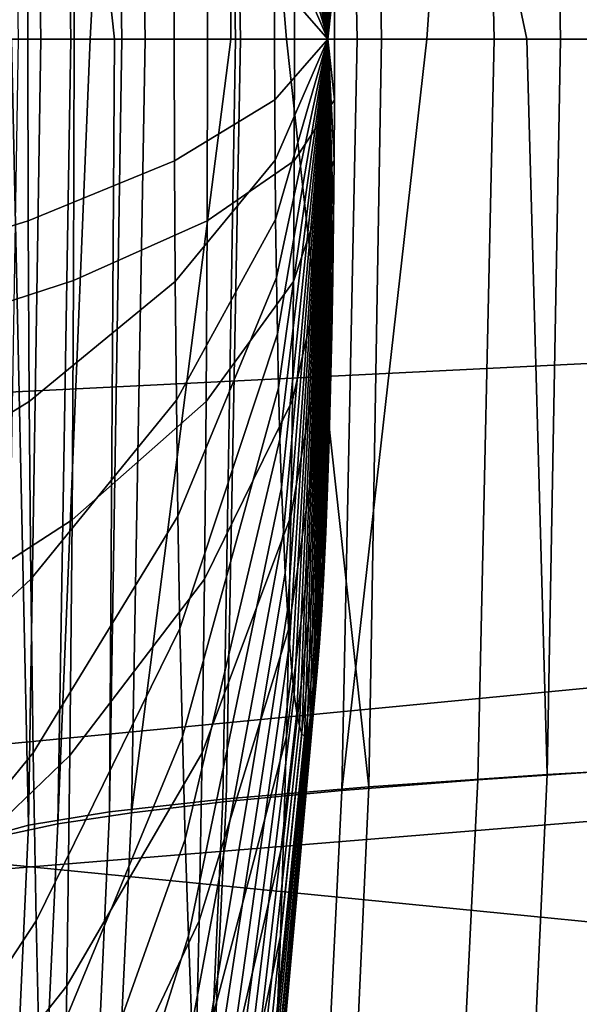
# Model space of a CAD drawing. Header units: metres. Extents: x -25 to 132, y -25 to 25.
# Tile 105 of 256: x 25.041 to 25.577, y -0.924 to 0.019. Entities that reach past the tile are written whole.
import ezdxf

# ---------------------------------------------------------------- set-up
doc = ezdxf.new("R2010")
doc.units = ezdxf.units.M
doc.layers.add('solid_12_061_071_XXX', color=7, linetype='CONTINUOUS')

msp = doc.modelspace()

# ---------------------------------------------------------------- linework, layer by layer
at = {"layer": 'solid_12_061_071_XXX'}
for points in [[(21.562113, -0.000203, 139.929031), (28.055143, 0.547611, 141.545975), (28.065462, 1.642213, 141.504379), (21.567163, 1.076086, 139.908661)], [(25.032942, 0, 12.227292), (25.002964, 0.765379, 11.590476), (25.049286, 0.752541, 12.930477), (25.060984, 0, 12.92917)], [(25.02696, 0.762234, 92.446846), (25.039236, -0.000037, 92.449142), (25.089922, -0.000018, 91.9412), (25.077284, 0.751453, 91.942482)], [(25.131811, 0, 14.173854), (25.049286, 0.752541, 12.930477), (25.126797, 0.740017, 14.269464), (25.138563, 0, 14.272238)], [(25.131811, 0, 14.173854), (25.060984, 0, 12.92917), (25.049286, 0.752541, 12.930477)], [(25.077284, 0.751453, 91.942482), (25.089922, -0.000018, 91.9412), (25.108351, -0.000015, 91.795158), (25.147875, 0.740744, 91.440109)], [(25.108351, -0.000015, 91.795158), (25.161072, -0.000007, 91.435844), (25.147875, 0.740744, 91.440109)], [(25.138563, 0, 14.272238), (25.126797, 0.740017, 14.269464), (25.235468, 0.727803, 15.606704), (25.24744, 0, 15.61298)], [(25.147875, 0.740744, 91.440109), (25.161072, -0.000007, 91.435844), (25.243143, 0, 90.980347), (25.238596, 0.730085, 90.940544)], [(25.296505, 0, 16.116772), (25.235468, 0.727803, 15.606704), (25.375265, 0.715889, 16.941458), (25.387573, 0, 16.950905)], [(25.296505, 0, 16.116772), (25.24744, 0, 15.61298), (25.235468, 0.727803, 15.606704)], [(25.238596, 0.730085, 90.940544), (25.252535, 0.000001, 90.933624), (25.364042, 0.000004, 90.435776), (25.349308, 0.719618, 90.444626)], [(25.243143, 0, 90.980347), (25.252535, 0.000001, 90.933624), (25.238596, 0.730085, 90.940544)], [(25.349308, 0.719618, 90.444626), (25.364042, 0.000004, 90.435776), (25.43092, 0.000005, 90.17498), (25.479876, 0.709342, 89.953171)], [(25.526691, 0, 18.052179), (25.375265, 0.715889, 16.941458), (25.546154, 0.70427, 18.272995), (25.558865, 0, 18.284983)], [(25.526691, 0, 18.052179), (25.387573, 0, 16.950905), (25.375265, 0.715889, 16.941458)], [(25.43092, 0.000005, 90.17498), (25.495478, 0.000005, 89.942734), (25.479876, 0.709342, 89.953171)], [(25.479876, 0.709342, 89.953171), (25.495478, 0.000005, 89.942734), (25.646622, 0.000004, 89.455452), (25.630171, 0.699028, 89.467003)], [(25.558865, 0, 18.284983), (25.546154, 0.70427, 18.272995), (25.748104, 0.692939, 19.600576), (25.761288, 0, 19.614807)], [(25.336088, 0, 125.434174), (25.308794, 0.657568, 125.31929), (25.311283, 0.665171, 125.376991)], [(25.336088, 0, 125.434174), (25.311283, 0.665171, 125.376991), (25.313791, 0.667712, 125.435135)], [(25.336088, 0, 125.434174), (25.313791, 0.667712, 125.435135), (25.316299, 0.665171, 125.493271)], [(25.336088, 0, 125.434174), (25.316299, 0.665171, 125.493271), (25.318789, 0.657568, 125.550972)], [(25.336088, 0, 125.434174), (25.306343, 0.64496, 125.262474), (25.308794, 0.657568, 125.31929)], [(25.336088, 0, 125.434174), (25.318789, 0.657568, 125.550972), (25.321239, 0.64496, 125.607788)], [(25.336088, 0, 125.434174), (25.303949, 0.627444, 125.20697), (25.306343, 0.64496, 125.262474)], [(25.336088, 0, 125.434174), (25.321239, 0.64496, 125.607788), (25.323635, 0.627444, 125.663292)], [(25.336088, 0, 125.434174), (25.30163, 0.605153, 125.153206), (25.303949, 0.627444, 125.20697)], [(25.336088, 0, 125.434174), (25.323635, 0.627444, 125.663292), (25.325954, 0.605153, 125.717056)], [(25.336088, 0, 125.434174), (25.299402, 0.578256, 125.101585), (25.30163, 0.605153, 125.153206)], [(25.336088, 0, 125.434174), (25.325954, 0.605153, 125.717056), (25.32818, 0.578256, 125.768677)], [(25.336088, 0, 125.434174), (25.297285, 0.546958, 125.052505), (25.299402, 0.578256, 125.101585)], [(25.336088, 0, 125.434174), (25.32818, 0.578256, 125.768677), (25.330297, 0.546958, 125.817764)], [(21.567244, -1.076492, 139.908661), (28.055218, -0.547852, 141.54599), (28.055143, 0.547611, 141.545975), (21.562113, -0.000203, 139.929031)], [(25.336088, 0, 125.434174), (25.295294, 0.511497, 125.006332), (25.297285, 0.546958, 125.052505)], [(25.336088, 0, 125.434174), (25.330297, 0.546958, 125.817764), (25.332291, 0.511497, 125.86393)], [(25.336088, 0, 125.434174), (25.293442, 0.472144, 124.963425), (25.295294, 0.511497, 125.006332)], [(25.336088, 0, 125.434174), (25.332291, 0.511497, 125.86393), (25.334141, 0.472144, 125.906837)], [(25.336088, 0, 125.434174), (25.291746, 0.429197, 124.92411), (25.293442, 0.472144, 124.963425)], [(25.336088, 0, 125.434174), (25.334141, 0.472144, 125.906837), (25.335836, 0.429197, 125.946152)], [(25.336088, 0, 125.434174), (25.290218, 0.382984, 124.88868), (25.291746, 0.429197, 124.92411)], [(25.336088, 0, 125.434174), (25.335836, 0.429197, 125.946152), (25.337364, 0.382984, 125.981583)], [(25.336088, 0, 125.434174), (25.28887, 0.333856, 124.857414), (25.290218, 0.382984, 124.88868)], [(25.336088, 0, 125.434174), (25.337364, 0.382984, 125.981583), (25.338715, 0.333856, 126.012848)], [(24.438478, 0, 129.576706), (24.437767, 0.367521, 129.560211), (25.997129, 0.289944, 129.499191), (26.004345, 0, 129.509155)], [(25.336088, 0, 125.434174), (25.28771, 0.282187, 124.830544), (25.28887, 0.333856, 124.857414)], [(25.336088, 0, 125.434174), (25.338715, 0.333856, 126.012848), (25.339872, 0.282187, 126.039726)], [(25.092924, 0, 128.097961), (25.092489, 0.231035, 128.087875), (24.92058, 0.286909, 128.734528), (24.92112, 0, 128.74704)], [(25.336088, 0, 125.434174), (25.286749, 0.228371, 124.808273), (25.28771, 0.282187, 124.830544)], [(25.336088, 0, 125.434174), (25.339872, 0.282187, 126.039726), (25.340834, 0.228371, 126.061996)], [(25.048906, 0.17412, 123.454506), (25.048578, 0, 123.446915), (24.864428, 0, 122.801224), (24.864862, 0.231035, 122.811302)], [(25.220785, 0, 127.438805), (25.220459, 0.17412, 127.431213), (25.092489, 0.231035, 128.087875), (25.092924, 0, 128.097961)], [(25.336088, 0, 125.434174), (25.285994, 0.172817, 124.790771), (25.286749, 0.228371, 124.808273)], [(25.336088, 0, 125.434174), (25.340834, 0.228371, 126.061996), (25.341589, 0.172817, 126.079491)], [(25.189205, 0.11642, 124.108582), (25.188986, 0, 124.103508), (25.048578, 0, 123.446915), (25.048906, 0.17412, 123.454506)], [(25.304127, 0, 126.77256), (25.303907, 0.11642, 126.767479), (25.220459, 0.17412, 127.431213), (25.220785, 0, 127.438805)], [(25.336088, 0, 125.434174), (25.285452, 0.115947, 124.778175), (25.285994, 0.172817, 124.790771)], [(25.336088, 0, 125.434174), (25.341589, 0.172817, 126.079491), (25.342133, 0.115947, 126.092087)], [(25.285124, 0.058195, 124.770576), (25.285013, 0, 124.768044), (25.188986, 0, 124.103508), (25.189205, 0.11642, 124.108582)], [(25.336088, 0, 125.434174), (25.285124, 0.058195, 124.770576), (25.285452, 0.115947, 124.778175)], [(25.342569, 0, 126.102226), (25.342461, 0.058195, 126.099686), (25.303907, 0.11642, 126.767479), (25.304127, 0, 126.77256)], [(25.336088, 0, 125.434174), (25.342133, 0.115947, 126.092087), (25.342461, 0.058195, 126.099686)], [(25.336088, 0, 125.434174), (25.285013, 0, 124.768044), (25.285124, 0.058195, 124.770576)], [(25.336088, 0, 125.434174), (25.342461, 0.058195, 126.099686), (25.342569, 0, 126.102226)], [(24.437767, -0.367521, 129.560211), (24.438478, 0, 129.576706), (26.004345, 0, 129.509155), (25.997133, -0.290115, 129.499176)], [(24.864862, -0.231035, 122.811302), (24.864428, 0, 122.801224), (25.048578, 0, 123.446915), (25.048906, -0.17412, 123.454506)], [(25.092489, -0.231035, 128.087875), (25.092924, 0, 128.097961), (24.92112, 0, 128.74704), (24.92058, -0.286909, 128.734528)], [(25.002964, -0.765379, 11.590476), (25.014784, 0, 11.584789), (25.032942, 0, 12.227292), (25.049286, -0.752541, 12.930477)], [(25.049286, -0.752541, 12.930477), (25.032942, 0, 12.227292), (25.060984, 0, 12.92917)], [(25.048906, -0.17412, 123.454506), (25.048578, 0, 123.446915), (25.188986, 0, 124.103508), (25.189205, -0.11642, 124.108582)], [(25.049286, -0.752541, 12.930477), (25.060984, 0, 12.92917), (25.131811, 0, 14.173854), (25.126797, -0.740017, 14.269464)], [(25.220459, -0.17412, 127.431213), (25.220785, 0, 127.438805), (25.092924, 0, 128.097961), (25.092489, -0.231035, 128.087875)], [(25.126797, -0.740017, 14.269464), (25.138563, 0, 14.272238), (25.24744, 0, 15.61298), (25.235468, -0.727803, 15.606704)], [(25.126797, -0.740017, 14.269464), (25.131811, 0, 14.173854), (25.138563, 0, 14.272238)], [(25.238596, -0.730089, 90.940544), (25.252535, 0.000001, 90.933624), (25.243143, 0, 90.980347), (25.147873, -0.740764, 91.440109)], [(25.147873, -0.740764, 91.440109), (25.243143, 0, 90.980347), (25.161072, -0.000007, 91.435844)], [(25.189205, -0.11642, 124.108582), (25.188986, 0, 124.103508), (25.285013, 0, 124.768044), (25.285124, -0.058195, 124.770576)], [(25.303907, -0.11642, 126.767479), (25.304127, 0, 126.77256), (25.220785, 0, 127.438805), (25.220459, -0.17412, 127.431213)], [(25.235468, -0.727803, 15.606704), (25.24744, 0, 15.61298), (25.296505, 0, 16.116772), (25.375265, -0.715889, 16.941458)], [(25.349308, -0.719617, 90.444626), (25.364042, 0.000004, 90.435776), (25.252535, 0.000001, 90.933624), (25.238596, -0.730089, 90.940544)], [(25.285124, -0.058195, 124.770576), (25.285013, 0, 124.768044), (25.336088, 0, 125.434174)], [(25.285124, -0.058195, 124.770576), (25.336088, 0, 125.434174), (25.285452, -0.115947, 124.778175)], [(25.285452, -0.115947, 124.778175), (25.336088, 0, 125.434174), (25.285994, -0.172817, 124.790771)], [(25.285994, -0.172817, 124.790771), (25.336088, 0, 125.434174), (25.286749, -0.228371, 124.808273)], [(25.286749, -0.228371, 124.808273), (25.336088, 0, 125.434174), (25.28771, -0.282187, 124.830544)], [(25.28771, -0.282187, 124.830544), (25.336088, 0, 125.434174), (25.28887, -0.333856, 124.857414)], [(25.28887, -0.333856, 124.857414), (25.336088, 0, 125.434174), (25.290218, -0.382984, 124.88868)], [(25.290218, -0.382984, 124.88868), (25.336088, 0, 125.434174), (25.291746, -0.429197, 124.92411)], [(25.291746, -0.429197, 124.92411), (25.336088, 0, 125.434174), (25.293442, -0.472144, 124.963425)], [(25.293442, -0.472144, 124.963425), (25.336088, 0, 125.434174), (25.295294, -0.511497, 125.006332)], [(25.295294, -0.511497, 125.006332), (25.336088, 0, 125.434174), (25.297285, -0.546958, 125.052505)], [(25.375265, -0.715889, 16.941458), (25.296505, 0, 16.116772), (25.387573, 0, 16.950905)], [(25.297285, -0.546958, 125.052505), (25.336088, 0, 125.434174), (25.299402, -0.578256, 125.101585)], [(25.299402, -0.578256, 125.101585), (25.336088, 0, 125.434174), (25.30163, -0.605153, 125.153206)], [(25.30163, -0.605153, 125.153206), (25.336088, 0, 125.434174), (25.303949, -0.627444, 125.20697)], [(25.342461, -0.058195, 126.099686), (25.342569, 0, 126.102226), (25.304127, 0, 126.77256), (25.303907, -0.11642, 126.767479)], [(25.303949, -0.627444, 125.20697), (25.336088, 0, 125.434174), (25.306343, -0.64496, 125.262474)], [(25.306343, -0.64496, 125.262474), (25.336088, 0, 125.434174), (25.308794, -0.657568, 125.31929)], [(25.308794, -0.657568, 125.31929), (25.336088, 0, 125.434174), (25.311283, -0.665171, 125.376991)], [(25.311283, -0.665171, 125.376991), (25.336088, 0, 125.434174), (25.313791, -0.667712, 125.435135)], [(25.313791, -0.667712, 125.435135), (25.336088, 0, 125.434174), (25.316299, -0.665171, 125.493271)], [(25.316299, -0.665171, 125.493271), (25.336088, 0, 125.434174), (25.318789, -0.657568, 125.550972)], [(25.318789, -0.657568, 125.550972), (25.336088, 0, 125.434174), (25.321239, -0.64496, 125.607788)], [(25.321239, -0.64496, 125.607788), (25.336088, 0, 125.434174), (25.323635, -0.627444, 125.663292)], [(25.323635, -0.627444, 125.663292), (25.336088, 0, 125.434174), (25.325954, -0.605153, 125.717056)], [(25.325954, -0.605153, 125.717056), (25.336088, 0, 125.434174), (25.32818, -0.578256, 125.768677)], [(25.32818, -0.578256, 125.768677), (25.336088, 0, 125.434174), (25.330297, -0.546958, 125.817764)], [(25.330297, -0.546958, 125.817764), (25.336088, 0, 125.434174), (25.332291, -0.511497, 125.86393)], [(25.332291, -0.511497, 125.86393), (25.336088, 0, 125.434174), (25.334141, -0.472144, 125.906837)], [(25.334141, -0.472144, 125.906837), (25.336088, 0, 125.434174), (25.335836, -0.429197, 125.946152)], [(25.335836, -0.429197, 125.946152), (25.336088, 0, 125.434174), (25.337364, -0.382984, 125.981583)], [(25.342461, -0.058195, 126.099686), (25.336088, 0, 125.434174), (25.342569, 0, 126.102226)], [(25.342133, -0.115947, 126.092087), (25.336088, 0, 125.434174), (25.342461, -0.058195, 126.099686)], [(25.341589, -0.172817, 126.079491), (25.336088, 0, 125.434174), (25.342133, -0.115947, 126.092087)], [(25.340834, -0.228371, 126.061996), (25.336088, 0, 125.434174), (25.341589, -0.172817, 126.079491)], [(25.339872, -0.282187, 126.039726), (25.336088, 0, 125.434174), (25.340834, -0.228371, 126.061996)], [(25.338715, -0.333856, 126.012848), (25.336088, 0, 125.434174), (25.339872, -0.282187, 126.039726)], [(25.337364, -0.382984, 125.981583), (25.336088, 0, 125.434174), (25.338715, -0.333856, 126.012848)], [(25.479876, -0.70934, 89.953171), (25.495478, 0.000005, 89.942734), (25.43092, 0.000005, 90.17498), (25.349308, -0.719617, 90.444626)], [(25.349308, -0.719617, 90.444626), (25.43092, 0.000005, 90.17498), (25.364042, 0.000004, 90.435776)], [(25.375265, -0.715889, 16.941458), (25.387573, 0, 16.950905), (25.526691, 0, 18.052179), (25.546154, -0.70427, 18.272995)], [(25.630171, -0.699022, 89.467003), (25.646622, 0.000004, 89.455452), (25.495478, 0.000005, 89.942734), (25.479876, -0.70934, 89.953171)], [(25.546154, -0.70427, 18.272995), (25.526691, 0, 18.052179), (25.558865, 0, 18.284983)], [(25.546154, -0.70427, 18.272995), (25.558865, 0, 18.284983), (25.761288, 0, 19.614807), (25.748104, -0.692939, 19.600576)], [(25.077282, -0.751496, 91.942482), (25.089922, -0.000018, 91.9412), (25.039236, -0.000037, 92.449142), (25.026957, -0.762309, 92.446846)], [(25.147873, -0.740764, 91.440109), (25.161072, -0.000007, 91.435844), (25.108351, -0.000015, 91.795158), (25.077282, -0.751496, 91.942482)], [(25.077282, -0.751496, 91.942482), (25.108351, -0.000015, 91.795158), (25.089922, -0.000018, 91.9412)], [(25.285124, -0.058195, 124.770576), (25.285452, -0.115947, 124.778175), (25.189859, -0.231954, 124.123779), (25.189205, -0.11642, 124.108582)], [(25.342133, -0.115947, 126.092087), (25.342461, -0.058195, 126.099686), (25.303907, -0.11642, 126.767479), (25.303251, -0.231954, 126.752289)], [(25.189205, -0.11642, 124.108582), (25.189859, -0.231954, 124.123779), (25.049887, -0.346915, 123.477234), (25.048906, -0.17412, 123.454506)], [(25.285452, -0.115947, 124.778175), (25.285994, -0.172817, 124.790771), (25.190947, -0.345722, 124.148979), (25.189859, -0.231954, 124.123779)], [(25.303251, -0.231954, 126.752289), (25.303907, -0.11642, 126.767479), (25.220459, -0.17412, 127.431213), (25.219479, -0.346915, 127.408485)], [(25.341589, -0.172817, 126.079491), (25.342133, -0.115947, 126.092087), (25.303251, -0.231954, 126.752289), (25.302164, -0.345722, 126.727089)], [(25.048906, -0.17412, 123.454506), (25.049887, -0.346915, 123.477234), (24.866163, -0.460312, 122.841454), (24.864862, -0.231035, 122.811302)], [(25.219479, -0.346915, 127.408485), (25.220459, -0.17412, 127.431213), (25.092489, -0.231035, 128.087875), (25.091188, -0.460312, 128.057724)], [(25.285994, -0.172817, 124.790771), (25.286749, -0.228371, 124.808273), (25.192457, -0.45686, 124.18399), (25.190947, -0.345722, 124.148979)], [(25.340834, -0.228371, 126.061996), (25.341589, -0.172817, 126.079491), (25.302164, -0.345722, 126.727089), (25.300653, -0.45686, 126.692078)], [(25.091188, -0.460312, 128.057724), (25.092489, -0.231035, 128.087875), (24.92058, -0.286909, 128.734528), (24.918962, -0.571634, 128.697083)], [(25.189859, -0.231954, 124.123779), (25.190947, -0.345722, 124.148979), (25.051512, -0.517069, 123.514923), (25.049887, -0.346915, 123.477234)], [(25.286749, -0.228371, 124.808273), (25.28771, -0.282187, 124.830544), (25.19438, -0.56452, 124.228539), (25.192457, -0.45686, 124.18399)], [(25.302164, -0.345722, 126.727089), (25.303251, -0.231954, 126.752289), (25.219479, -0.346915, 127.408485), (25.217852, -0.517069, 127.370796)], [(25.339872, -0.282187, 126.039726), (25.340834, -0.228371, 126.061996), (25.300653, -0.45686, 126.692078), (25.298733, -0.56452, 126.647522)], [(25.28771, -0.282187, 124.830544), (25.28887, -0.333856, 124.857414), (25.196697, -0.667884, 124.282295), (25.19438, -0.56452, 124.228539)], [(25.338715, -0.333856, 126.012848), (25.339872, -0.282187, 126.039726), (25.298733, -0.56452, 126.647522), (25.296413, -0.667884, 126.593765)], [(24.435638, -0.732083, 129.51088), (24.437767, -0.367521, 129.560211), (25.997133, -0.290115, 129.499176), (25.97543, -0.583857, 129.468582)], [(25.28887, -0.333856, 124.857414), (25.290218, -0.382984, 124.88868), (25.199396, -0.766165, 124.344856), (25.196697, -0.667884, 124.282295)], [(25.337364, -0.382984, 125.981583), (25.338715, -0.333856, 126.012848), (25.296413, -0.667884, 126.593765), (25.293715, -0.766165, 126.531212)], [(25.049887, -0.346915, 123.477234), (25.051512, -0.517069, 123.514923), (24.86832, -0.686085, 122.891464), (24.866163, -0.460312, 122.841454)], [(25.190947, -0.345722, 124.148979), (25.192457, -0.45686, 124.18399), (25.053772, -0.683289, 123.567284), (25.051512, -0.517069, 123.514923)], [(25.217852, -0.517069, 127.370796), (25.219479, -0.346915, 127.408485), (25.091188, -0.460312, 128.057724), (25.089031, -0.686085, 128.007721)], [(25.300653, -0.45686, 126.692078), (25.302164, -0.345722, 126.727089), (25.217852, -0.517069, 127.370796), (25.215593, -0.683289, 127.318436)], [(25.290218, -0.382984, 124.88868), (25.291746, -0.429197, 124.92411), (25.202454, -0.858615, 124.415726), (25.199396, -0.766165, 124.344856)], [(25.335836, -0.429197, 125.946152), (25.337364, -0.382984, 125.981583), (25.293715, -0.766165, 126.531212), (25.290657, -0.858615, 126.460342)], [(25.291746, -0.429197, 124.92411), (25.293442, -0.472144, 124.963425), (25.205847, -0.944531, 124.494377), (25.202454, -0.858615, 124.415726)], [(25.334141, -0.472144, 125.906837), (25.335836, -0.429197, 125.946152), (25.290657, -0.858615, 126.460342), (25.287264, -0.944531, 126.381683)], [(25.089031, -0.686085, 128.007721), (25.091188, -0.460312, 128.057724), (24.918962, -0.571634, 128.697083), (24.916285, -0.852008, 128.634979)], [(25.192457, -0.45686, 124.18399), (25.19438, -0.56452, 124.228539), (25.056646, -0.844308, 123.633919), (25.053772, -0.683289, 123.567284)], [(25.298733, -0.56452, 126.647522), (25.300653, -0.45686, 126.692078), (25.215593, -0.683289, 127.318436), (25.212719, -0.844308, 127.251801)], [(25.293442, -0.472144, 124.963425), (25.295294, -0.511497, 125.006332), (25.209551, -1.023258, 124.580215), (25.205847, -0.944531, 124.494377)], [(25.332291, -0.511497, 125.86393), (25.334141, -0.472144, 125.906837), (25.287264, -0.944531, 126.381683), (25.283562, -1.023258, 126.295853)], [(25.051512, -0.517069, 123.514923), (25.053772, -0.683289, 123.567284), (24.871317, -0.906637, 122.960938), (24.86832, -0.686085, 122.891464)], [(25.215593, -0.683289, 127.318436), (25.217852, -0.517069, 127.370796), (25.089031, -0.686085, 128.007721), (25.086035, -0.906637, 127.93824)], [(25.295294, -0.511497, 125.006332), (25.297285, -0.546958, 125.052505), (25.213535, -1.094197, 124.672577), (25.209551, -1.023258, 124.580215)], [(25.330297, -0.546958, 125.817764), (25.332291, -0.511497, 125.86393), (25.283562, -1.023258, 126.295853), (25.279577, -1.094197, 126.203484)], [(21.582554, -2.151096, 139.847565), (28.065681, -1.642454, 141.50441), (28.055218, -0.547852, 141.54599), (21.567244, -1.076492, 139.908661)], [(25.297285, -0.546958, 125.052505), (25.299402, -0.578256, 125.101585), (25.21777, -1.156809, 124.770767), (25.213535, -1.094197, 124.672577)], [(25.32818, -0.578256, 125.768677), (25.330297, -0.546958, 125.817764), (25.279577, -1.094197, 126.203484), (25.275341, -1.156809, 126.105293)], [(25.19438, -0.56452, 124.228539), (25.196697, -0.667884, 124.282295), (25.060114, -0.998901, 123.714317), (25.056646, -0.844308, 123.633919)], [(25.296413, -0.667884, 126.593765), (25.298733, -0.56452, 126.647522), (25.212719, -0.844308, 127.251801), (25.209249, -0.998901, 127.171402)], [(24.435638, -0.732083, 129.51088), (25.97543, -0.583857, 129.468582), (25.938637, -0.879981, 129.416351)], [(25.299402, -0.578256, 125.101585), (25.30163, -0.605153, 125.153206), (25.222225, -1.210617, 124.874039), (25.21777, -1.156809, 124.770767)], [(25.325954, -0.605153, 125.717056), (25.32818, -0.578256, 125.768677), (25.275341, -1.156809, 126.105293), (25.270885, -1.210617, 126.002029)], [(25.30163, -0.605153, 125.153206), (25.303949, -0.627444, 125.20697), (25.226866, -1.255212, 124.981598), (25.222225, -1.210617, 124.874039)], [(25.323635, -0.627444, 125.663292), (25.325954, -0.605153, 125.717056), (25.270885, -1.210617, 126.002029), (25.266247, -1.255212, 125.89447)], [(25.303949, -0.627444, 125.20697), (25.306343, -0.64496, 125.262474), (25.231655, -1.290253, 125.092628), (25.226866, -1.255212, 124.981598)], [(25.321239, -0.64496, 125.607788), (25.323635, -0.627444, 125.663292), (25.266247, -1.255212, 125.89447), (25.261456, -1.290253, 125.783432)], [(25.306343, -0.64496, 125.262474), (25.308794, -0.657568, 125.31929), (25.236559, -1.315475, 125.206291), (25.231655, -1.290253, 125.092628)], [(25.318789, -0.657568, 125.550972), (25.321239, -0.64496, 125.607788), (25.261456, -1.290253, 125.783432), (25.256554, -1.315475, 125.669769)], [(25.308794, -0.657568, 125.31929), (25.311283, -0.665171, 125.376991), (25.241539, -1.330685, 125.321724), (25.236559, -1.315475, 125.206291)], [(25.316299, -0.665171, 125.493271), (25.318789, -0.657568, 125.550972), (25.256554, -1.315475, 125.669769), (25.251574, -1.330685, 125.554344)], [(25.196697, -0.667884, 124.282295), (25.199396, -0.766165, 124.344856), (25.06415, -1.145893, 123.807877), (25.060114, -0.998901, 123.714317)], [(25.293715, -0.766165, 126.531212), (25.296413, -0.667884, 126.593765), (25.209249, -0.998901, 127.171402), (25.205214, -1.145893, 127.077843)], [(25.311283, -0.665171, 125.376991), (25.313791, -0.667712, 125.435135), (25.246555, -1.335768, 125.438034), (25.241539, -1.330685, 125.321724)], [(25.313791, -0.667712, 125.435135), (25.316299, -0.665171, 125.493271), (25.251574, -1.330685, 125.554344), (25.246555, -1.335768, 125.438034)], [(25.053772, -0.683289, 123.567284), (25.056646, -0.844308, 123.633919), (24.875132, -1.120289, 123.049355), (24.871317, -0.906637, 122.960938)], [(25.086035, -0.906637, 127.93824), (25.089031, -0.686085, 128.007721), (24.916285, -0.852008, 128.634979), (24.912563, -1.125898, 128.548706)], [(25.212719, -0.844308, 127.251801), (25.215593, -0.683289, 127.318436), (25.086035, -0.906637, 127.93824), (25.08222, -1.120289, 127.849823)], [(25.748104, -0.692939, 19.600576), (25.716799, -1.373608, 19.604248), (25.514582, -1.396464, 18.279234), (25.546154, -0.70427, 18.272995)], [(25.546154, -0.70427, 18.272995), (25.514582, -1.396464, 18.279234), (25.343346, -1.419928, 16.950665), (25.375265, -0.715889, 16.941458)], [(25.630171, -0.699022, 89.467003), (25.479876, -0.70934, 89.953171), (25.444929, -1.410756, 89.945099), (25.59507, -1.390046, 89.460495)], [(25.375265, -0.715889, 16.941458), (25.343346, -1.419928, 16.950665), (25.203096, -1.444014, 15.619283), (25.235468, -0.727803, 15.606704)], [(25.479876, -0.70934, 89.953171), (25.349308, -0.719617, 90.444626), (25.314528, -1.431413, 90.434563), (25.444929, -1.410756, 89.945099)], [(25.349308, -0.719617, 90.444626), (25.238596, -0.730089, 90.940544), (25.203922, -1.45248, 90.928032), (25.314528, -1.431413, 90.434563)], [(24.435638, -0.732083, 129.51088), (25.938637, -0.879981, 129.416351), (25.886866, -1.177168, 129.341446), (24.43211, -1.090751, 129.429092)], [(25.235468, -0.727803, 15.606704), (25.203096, -1.444014, 15.619283), (25.093838, -1.468728, 14.285828), (25.126797, -0.740017, 14.269464)], [(25.238596, -0.730089, 90.940544), (25.147873, -0.740764, 91.440109), (25.113195, -1.473972, 91.424652), (25.203922, -1.45248, 90.928032)], [(25.126797, -0.740017, 14.269464), (25.093838, -1.468728, 14.285828), (25.015572, -1.494097, 12.951041), (25.049286, -0.752541, 12.930477)], [(25.147873, -0.740764, 91.440109), (25.077282, -0.751496, 91.942482), (25.042448, -1.495604, 91.923599), (25.113195, -1.473972, 91.424652)], [(25.049286, -0.752541, 12.930477), (25.015572, -1.494097, 12.951041), (24.968304, -1.520128, 11.615664), (25.002964, -0.765379, 11.590476)], [(25.077282, -0.751496, 91.942482), (25.026957, -0.762309, 92.446846), (24.991762, -1.517419, 92.424034), (25.042448, -1.495604, 91.923599)], [(25.199396, -0.766165, 124.344856), (25.202454, -0.858615, 124.415726), (25.068724, -1.284163, 123.913879), (25.06415, -1.145893, 123.807877)], [(25.290657, -0.858615, 126.460342), (25.293715, -0.766165, 126.531212), (25.205214, -1.145893, 127.077843), (25.200642, -1.284163, 126.97184)], [(25.056646, -0.844308, 123.633919), (25.060114, -0.998901, 123.714317), (24.879734, -1.325415, 123.156036), (24.875132, -1.120289, 123.049355)], [(25.209249, -0.998901, 127.171402), (25.212719, -0.844308, 127.251801), (25.08222, -1.120289, 127.849823), (25.077618, -1.325415, 127.743141)], [(25.202454, -0.858615, 124.415726), (25.205847, -0.944531, 124.494377), (25.073797, -1.41266, 124.031509), (25.068724, -1.284163, 123.913879)], [(25.287264, -0.944531, 126.381683), (25.290657, -0.858615, 126.460342), (25.200642, -1.284163, 126.97184), (25.195566, -1.41266, 126.85421)], [(25.08222, -1.120289, 127.849823), (25.086035, -0.906637, 127.93824), (24.912563, -1.125898, 128.548706), (24.907825, -1.39122, 128.438904)]]:
    msp.add_3dface(points, dxfattribs=at)

doc.saveas('drawing.dxf')
